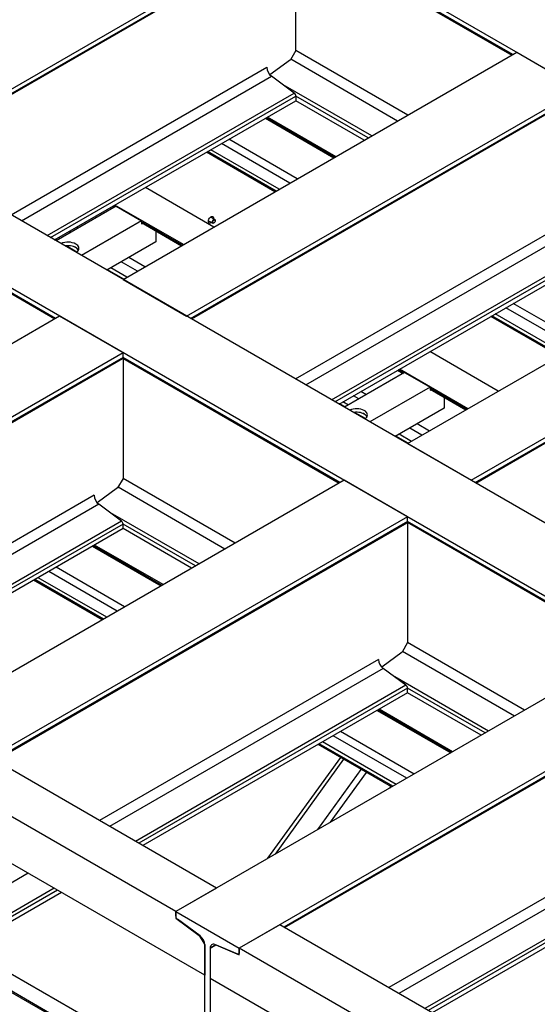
# Model space of a CAD drawing. Header units: millimetres. Extents: x 0 to 25230, y 0 to 17820.
# Tile 180 of 214: x 17166 to 17887, y 10478 to 11850. Entities that reach past the tile are written whole.
import ezdxf

# ---------------------------------------------------------------- set-up
doc = ezdxf.new("R2010")
doc.units = ezdxf.units.MM
doc.linetypes.add('SLD-Sólida', pattern=[0])
doc.layers.add('REFERÊNCIAS', color=9, linetype='SLD-Sólida')

msp = doc.modelspace()

# ---------------------------------------------------------------- linework, layer by layer
at = {"color": 7, "linetype": 'SLD-Sólida', "lineweight": 25, "ltscale": 30}
for p, q in [((18169.8, 9934.3), (17083.2, 10561.6)), ((17073.2, 10544.3), (18149.8, 9922.7))]:
    msp.add_line(p, q, dxfattribs=at)
at = {"layer": 'REFERÊNCIAS', "linetype": 'SLD-Sólida', "lineweight": 25, "ltscale": 30}
for p, q in [((20179.1, 10464.3), (15625.3, 13093.1)), ((19631.1, 10147.9), (15077.3, 12776.8)), ((19542.7, 10096.9), (14988.9, 12725.8)), ((17002.4, 11665.4), (17550.4, 11981.8)), ((17008, 11662.2), (17550.4, 11975.3)), ((17009, 11661.6), (17549.7, 11973.7)), ((17550.2, 11974.3), (17851.4, 11800.4)), ((17852.4, 11801), (17550.4, 11975.3)), ((17550.4, 11806.6), (17550.4, 11974.1)), ((17550.4, 11806.6), (17542.9, 11793.5)), ((17706.3, 11716.7), (17550.4, 11806.6)), ((17310, 11487.9), (17858, 11804.2)), ((17542.9, 11793.5), (17514.5, 11772.7)), ((17692.2, 11708.5), (17543.3, 11794.4)), ((17858, 11804.2), (17946.4, 11753.2)), ((17154.1, 11577.9), (17510, 11783.3)), ((17168.3, 11569.7), (17516.6, 11770.8)), ((17548.2, 11747.4), (17516.6, 11770.8)), ((17398.4, 11436.8), (17946.4, 11753.2)), ((17656.1, 11687.7), (17532.8, 11758.9)), ((17204.3, 11548.9), (17548.2, 11747.4)), ((17209, 11546.2), (17550.4, 11743.3)), ((17214.6, 11543), (17550.4, 11736.8)), ((17404, 11433.6), (17946.4, 11746.8)), ((17405, 11433), (17945.7, 11745.1)), ((17550.4, 11743.3), (17550.4, 11736.8)), ((17651.4, 11685), (17550.4, 11743.3)), ((17645.8, 11681.8), (17550.4, 11736.8)), ((17508.1, 11712.4), (17603.5, 11657.3)), ((17604.5, 11657.9), (17509.1, 11713)), ((17606.2, 11658.8), (17510.7, 11713.9)), ((17552.5, 11627.9), (17457.1, 11683)), ((17527.5, 11613.4), (17432.1, 11668.5)), ((17542.2, 11621.9), (17446.8, 11677)), ((17521.3, 11609.9), (17425.9, 11664.9)), ((17522.9, 11610.8), (17427.5, 11665.9)), ((17436.4, 11560.9), (17341, 11616)), ((16913.8, 11606.9), (17215, 11433)), ((17216, 11433.6), (16914, 11608)), ((17300.4, 11590), (17216.7, 11541.7)), ((17295.9, 11589.9), (17298.1, 11588.7)), ((17299.1, 11589.3), (17297, 11590.5)), ((17394, 11536.4), (17298.6, 11591.5)), ((17300.4, 11590), (17335.7, 11569.6)), ((17437.7, 11571.4), (17431.7, 11574.8)), ((17435.9, 11573.1), (17435.9, 11572.4)), ((17706, 11259.3), (18254, 11575.6)), ((17247.1, 11559.3), (17245, 11560.5)), ((17335.7, 11569.6), (17252, 11521.3)), ((17335.7, 11569.6), (17335.7, 11565.3)), ((17392.4, 11535.4), (17335.7, 11568.2)), ((17335.7, 11567), (17391.4, 11534.8)), ((17335.7, 11565.3), (17337.4, 11566)), ((17428.7, 11569.6), (17434.7, 11566.2)), ((17436.2, 11566.3), (17436.5, 11566.5)), ((17438.3, 11569.6), (17438.3, 11570)), ((17222.1, 11544.8), (17219.9, 11546.1)), ((17236.8, 11553.3), (17234.7, 11554.6)), ((17355.5, 11555.5), (17355.5, 11540.2)), ((17550.1, 11349.3), (17906, 11554.7)), ((17217.5, 11542.2), (17215.4, 11543.4)), ((17245.6, 11525.9), (17230.5, 11534.6)), ((17245.9, 11531.1), (17242.1, 11533.3)), ((17355.5, 11540.2), (17287.4, 11500.9)), ((17564.2, 11341.1), (17912.6, 11542.2)), ((17340.4, 11505.4), (17317.8, 11518.5)), ((17600.3, 11320.3), (17944.2, 11518.8)), ((17794.4, 11208.3), (18342.4, 11524.6)), ((17800, 11205), (18342.4, 11518.2)), ((17315.4, 11491), (17292.8, 11504)), ((17330.1, 11499.5), (17307.5, 11512.5)), ((17605, 11317.6), (17946.4, 11514.7)), ((17610.6, 11314.4), (17946.4, 11508.2)), ((17801, 11204.4), (18341.6, 11516.5)), ((17310.8, 11488.3), (17288.2, 11501.4)), ((17310, 11487.9), (17398.4, 11436.8)), ((17948.5, 11399.3), (17853.1, 11454.4)), ((17221.6, 11436.8), (16584.3, 11068.9)), ((17310, 11385.8), (17221.6, 11436.8)), ((17917.3, 11381.3), (17821.8, 11436.3)), ((17918.9, 11382.2), (17823.5, 11437.3)), ((17923.5, 11384.8), (17828, 11439.9)), ((17938.2, 11393.3), (17842.8, 11448.4)), ((17310, 11385.8), (16672.6, 11017.9)), ((17310, 11379.4), (17310, 11385.8)), ((17832.4, 11332.3), (17737, 11387.4)), ((17310, 11379.4), (16734.8, 11047.3)), ((16735.8, 11046.7), (17309.3, 11377.7)), ((17309.8, 11378.3), (17611, 11204.4)), ((17612, 11205), (17310, 11379.4)), ((17310, 11378.2), (17310, 11210.7)), ((17702, 11358.2), (17618.3, 11309.9)), ((17691.9, 11361.3), (17699.7, 11356.8)), ((17700.7, 11357.4), (17693, 11361.9)), ((17790, 11307.8), (17694.6, 11362.9)), ((17702, 11358.2), (17737.4, 11337.8)), ((17638.4, 11321.5), (17630.6, 11326)), ((17648.7, 11327.4), (17640.9, 11331.9)), ((17737.4, 11337.8), (17653.7, 11289.5)), ((17737.4, 11337.8), (17737.4, 11333.5)), ((17788.4, 11306.9), (17737.4, 11336.3)), ((17737.4, 11335.1), (17787.3, 11306.2)), ((17737.4, 11333.5), (17739.1, 11334.1)), ((17619.1, 11310.3), (17611.3, 11314.8)), ((17623.7, 11313), (17615.9, 11317.5)), ((17757.2, 11323.7), (17757.2, 11308.4)), ((17647.3, 11294.1), (17632.2, 11302.8)), ((17647.5, 11299.2), (17643.7, 11301.4)), ((17757.2, 11308.4), (17689, 11269.1)), ((17736.4, 11276.8), (17719.4, 11286.6)), ((17711.3, 11262.4), (17694.4, 11272.2)), ((17726.1, 11270.9), (17709.1, 11280.6)), ((17706.8, 11259.7), (17689.8, 11269.5)), ((17706, 11259.3), (17794.4, 11208.3)), ((17617.6, 11208.3), (16980.2, 10840.3)), ((17310, 11210.7), (17302.4, 11197.6)), ((17465.9, 11120.7), (17310, 11210.7)), ((17706, 11157.2), (17617.6, 11208.3)), ((17302.4, 11197.6), (17274.1, 11176.8)), ((17451.7, 11112.5), (17302.9, 11198.4)), ((17269.6, 11187.4), (16880.9, 10963)), ((17276.2, 11174.8), (16895.1, 10954.8)), ((17307.8, 11151.4), (17276.2, 11174.8)), ((17415.7, 11091.7), (17292.4, 11162.9)), ((17307.8, 11151.4), (16931.1, 10934)), ((17310, 11147.3), (16935.8, 10931.3)), ((17706, 11157.2), (17068.6, 10789.3)), ((17706, 11150.8), (17130.8, 10818.7)), ((17131.8, 10818.1), (17705.2, 11149.1)), ((17310, 11140.9), (17310, 11147.3)), ((17411, 11089), (17310, 11147.3)), ((17705.8, 11149.7), (18014, 10971.8)), ((17706, 11150.8), (17706, 11157.2)), ((18015, 10972.4), (17706, 11150.8)), ((17706, 11149.6), (17706, 10982.1)), ((17310, 11140.9), (16941.4, 10928.1)), ((17405.4, 11085.8), (17310, 11140.9)), ((17267.6, 11116.4), (17363.1, 11061.3)), ((17364.1, 11061.9), (17268.7, 11117)), ((17365.7, 11062.9), (17270.3, 11118)), ((17301.8, 11026), (17206.4, 11081)), ((17312.1, 11031.9), (17216.7, 11087)), ((17280.9, 11013.9), (17185.4, 11069)), ((17282.5, 11014.8), (17187.1, 11069.9)), ((17287.1, 11017.5), (17191.7, 11072.5)), ((18020.6, 10975.6), (17383.3, 10607.6)), ((17698.4, 10969), (17670.1, 10948.2)), ((17706, 10982.1), (17698.4, 10969)), ((17854.8, 10879.8), (17698.9, 10969.8)), ((17868.9, 10888), (17706, 10982.1)), ((17665.6, 10958.8), (17276.9, 10734.4)), ((17672.2, 10946.2), (17291, 10726.2)), ((17703.8, 10922.9), (17672.2, 10946.2)), ((17818.7, 10859), (17688.3, 10934.3)), ((17703.8, 10922.9), (17327.1, 10705.4)), ((17706, 10918.7), (17331.8, 10702.7)), ((18109, 10924.6), (17471.7, 10556.6)), ((18109, 10918.1), (17533.8, 10586)), ((17534.9, 10585.4), (18108.3, 10916.5)), ((17706, 10912.3), (17706, 10918.7)), ((17814.1, 10856.3), (17706, 10918.7)), ((17706, 10912.3), (17337.4, 10699.5)), ((17808.5, 10853.1), (17706, 10912.3)), ((17663.6, 10887.8), (17766.1, 10828.7)), ((17767.2, 10829.3), (17664.7, 10888.4)), ((17768.8, 10830.2), (17666.3, 10889.4)), ((17704.8, 10793.3), (17602.4, 10852.4)), ((17715.2, 10799.2), (17612.7, 10858.4)), ((17683.9, 10781.2), (17581.4, 10840.4)), ((17685.5, 10782.1), (17583, 10841.3)), ((17690.1, 10784.8), (17587.6, 10843.9)), ((17439.9, 10640.3), (17125.2, 10822)), ((17511.7, 10681.8), (17613, 10822.1)), ((17522, 10687.7), (17617.2, 10819.7)), ((17581.2, 10721.9), (17641.6, 10805.6)), ((17598.9, 10732.1), (17648.9, 10801.4)), ((17383.3, 10607.6), (17068.6, 10789.3)), ((17681.3, 10779.7), (17682.8, 10781.8)), ((17423.7, 10519), (17028.2, 10747.3)), ((18068.7, 10726.1), (17680, 10501.7)), ((18075.2, 10713.6), (17694.1, 10493.5)), ((18106.9, 10690.2), (17730.2, 10472.7)), ((18109, 10686), (17734.8, 10470)), ((18109, 10679.6), (17740.4, 10466.8)), ((17177.9, 10660.9), (17114.1, 10624)), ((17214, 10640.1), (17114.1, 10582.4)), ((17439.9, 10640.3), (17383.3, 10607.6)), ((17218.6, 10637.4), (17114.1, 10577)), ((17224.2, 10634.2), (17114.1, 10570.6)), ((17383.3, 10607.6), (17383.3, 10598.6)), ((17383.3, 10601.2), (17383.3, 10607.6)), ((17383.3, 10607.6), (17471.7, 10556.6)), ((17383.9, 10598.9), (17383.3, 10598.6)), ((17383.3, 10598.6), (17416, 10574.4)), ((17417.1, 10573.7), (17385.5, 10597.1)), ((17528.2, 10589.3), (17471.7, 10556.6)), ((17828.1, 10416.2), (17528.2, 10589.3)), ((17416, 10574.4), (17423.7, 10561.1)), ((17416.1, 10574.4), (17416, 10574.4)), ((17423.7, 10365), (17423.7, 10561.2)), ((17423.7, 10561.1), (17423.7, 10519)), ((17439, 10561.2), (17431.3, 10556.7)), ((17431.3, 10556.7), (17438.9, 10561.1)), ((17469.5, 10548.5), (17437.9, 10561.7)), ((17439, 10561.2), (17438.9, 10561.1)), ((17438.9, 10561.1), (17471.7, 10547.5)), ((17431.3, 10556.7), (17431.3, 10514.6)), ((17431.3, 10556.7), (17431.3, 10360.6)), ((17470.9, 10548.5), (17471.7, 10549)), ((17471.7, 10547.5), (17471.7, 10556.6)), ((17771.5, 10383.5), (17471.7, 10556.6)), ((17471.7, 10556.6), (17471.7, 10550.2)), ((17383.3, 10362.9), (17114.1, 10518.3)), ((17811.9, 10294.9), (17431.3, 10514.6))]:
    msp.add_line(p, q, dxfattribs=at)
at = {"layer": 'REFERÊNCIAS', "linetype": 'SLD-Sólida', "lineweight": 25, "ltscale": 30, "flags": 128}
for points in [[(17432.9, 11567.2), (17432, 11566.7), (17431.1, 11566.4), (17430.2, 11566.4), (17429.5, 11566.8), (17429, 11567.5), (17428.7, 11568.4), (17428.7, 11569.5), (17429, 11570.8), (17429.5, 11572), (17430.2, 11573.2), (17431.1, 11574.3), (17432, 11575), (17433, 11575.5), (17434, 11575.7), (17434.8, 11575.5), (17435.4, 11575), (17435.8, 11574.2), (17435.9, 11573.1), (17435.9, 11573.1)], [(17436.2, 11566.3), (17436.1, 11566.3), (17435.4, 11566), (17434.7, 11566.1), (17434.3, 11566.6), (17434.1, 11567.2), (17434.1, 11568.1), (17434.4, 11569.1), (17434.9, 11570), (17435.5, 11570.7), (17436.3, 11571.3), (17437, 11571.5), (17437, 11571.5)], [(17437.2, 11570.9), (17437.8, 11570.7), (17438.2, 11570.3), (17438.3, 11569.6), (17438.2, 11568.7), (17437.8, 11567.9), (17437.2, 11567.1), (17436.5, 11566.5), (17435.9, 11566.3), (17435.3, 11566.4), (17434.9, 11566.9), (17434.8, 11567.6), (17434.9, 11568.4), (17435.3, 11569.3), (17435.9, 11570.1), (17436.5, 11570.6), (17437.2, 11570.9)], [(17437, 11571.5), (17437.6, 11571.4), (17438.1, 11571), (17438.3, 11570.3), (17438.3, 11570)], [(17247.9, 11528.6), (17247.9, 11528.6), (17247.1, 11529.8), (17246, 11531), (17244.5, 11532), (17242.9, 11532.9), (17241, 11533.7), (17238.9, 11534.2), (17236.7, 11534.6), (17234.4, 11534.8), (17232.1, 11534.8), (17229.8, 11534.5), (17229.3, 11534.5)], [(17244.9, 11525.4), (17246, 11526.2), (17247.1, 11527.4), (17247.9, 11528.6), (17248.4, 11529.9), (17248.5, 11531.2), (17248.3, 11532.5), (17247.8, 11533.8), (17246.9, 11535), (17245.6, 11536.2), (17244.1, 11537.2)], [(17649.6, 11296.7), (17649.6, 11296.7), (17648.7, 11298), (17647.6, 11299.1), (17646.2, 11300.2), (17644.5, 11301.1), (17642.6, 11301.8), (17640.5, 11302.4), (17638.3, 11302.8), (17636, 11302.9), (17633.7, 11302.9), (17631.5, 11302.7), (17630.9, 11302.6)], [(17646.6, 11293.6), (17647.6, 11294.3), (17648.7, 11295.5), (17649.6, 11296.7), (17650, 11298), (17650.2, 11299.4), (17650, 11300.7), (17649.4, 11302), (17648.5, 11303.2), (17647.3, 11304.3), (17645.8, 11305.3)], [(17437.9, 10561.7), (17436.5, 10562.1), (17435.3, 10562.2), (17434.2, 10562), (17433.2, 10561.4), (17432.4, 10560.6), (17431.8, 10559.6), (17431.4, 10558.2), (17431.3, 10556.7)], [(17471.7, 10550.2), (17471.6, 10549.7), (17471.5, 10549.2), (17471.3, 10548.9), (17471.1, 10548.6), (17470.7, 10548.4), (17470.4, 10548.4), (17469.9, 10548.4), (17469.5, 10548.5)]]:
    msp.add_lwpolyline(points, dxfattribs=at)
at = {"layer": 'REFERÊNCIAS', "linetype": 'SLD-Sólida', "lineweight": 25, "ltscale": 900}
for centre, radius, start, end in [((17526.9, 11784.2), 16.9, 182.8744, 232.5131), ((17544.9, 11743), 5.56, 2.8744, 52.5131), ((17233.5, 11516.7), 23.1, 62.5828, 114.8302), ((17308.2, 11379.2), 1.78, 305.5182, 5.794), ((17635.1, 11284.8), 23.1, 62.5828, 114.8302), ((17286.5, 11188.2), 16.9, 182.8744, 232.5131), ((17304.4, 11147), 5.56, 2.8744, 52.5131), ((17704.2, 11150.6), 1.78, 305.5182, 5.794), ((17682.4, 10959.6), 16.9, 182.8744, 232.5131), ((17700.4, 10918.4), 5.56, 2.8744, 52.5131), ((17388.8, 10601.5), 5.56, 182.8744, 232.5131), ((17406.8, 10560.3), 16.9, 2.8744, 52.5131)]:
    msp.add_arc(centre, radius, start, end, dxfattribs=at)

doc.saveas('drawing.dxf')
